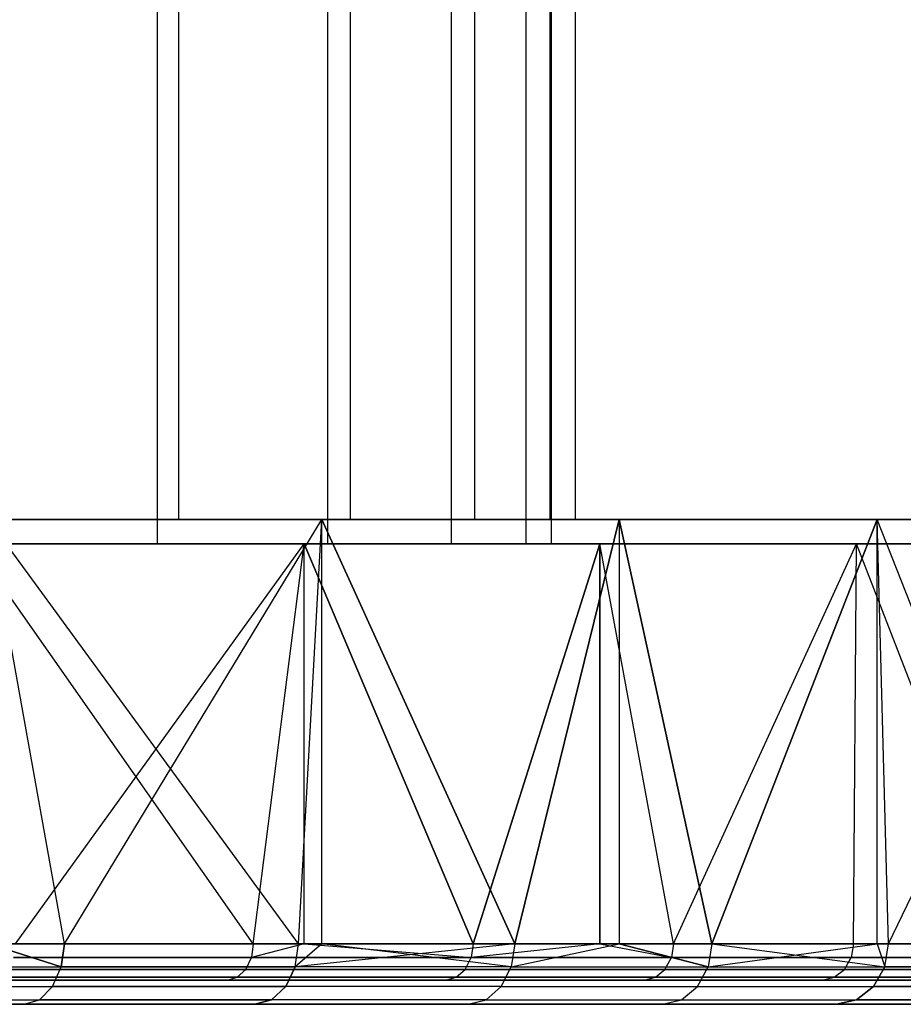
# Model space of a CAD drawing. Extents: x 0.01 to 2.77, y 0.07 to 2.63.
# Tile 35 of 39: x 2.29 to 2.58, y 0.07 to 0.39. Entities that reach past the tile are written whole.
import ezdxf

# ---------------------------------------------------------------- set-up
doc = ezdxf.new("R2010")
doc.units = 0
doc.header["$MEASUREMENT"] = 0
doc.layers.get('0').update_dxf_attribs({"color": 13, "linetype": 'CONTINUOUS'})

# ---------------------------------------------------------------- blocks, each defined once
blk = doc.blocks.new('AVA_LED_PM_STL')
at = {"color": 0}
for p, q in [((2.34558, 2.62686, 0.87952), (2.34558, 0.22528, 0.87952)), ((2.34558, 2.62686, 0.87952), (2.34558, 0.22528, 0.87952)), ((2.34558, 2.62686, 1.90394), (2.34558, 0.22528, 1.90394)), ((2.34558, 2.62686, 1.90394), (2.34558, 0.22528, 1.90394)), ((2.4013, 2.62686, 1.00062), (2.4013, 0.22528, 1.00062)), ((2.4013, 2.62686, 1.00062), (2.4013, 0.22528, 1.00062)), ((2.4013, 2.62686, 1.78284), (2.4013, 0.22528, 1.78284)), ((2.4013, 2.62686, 1.78284), (2.4013, 0.22528, 1.78284)), ((2.44171, 2.62686, 1.12765), (2.44171, 0.22528, 1.12765)), ((2.44171, 2.62686, 1.12765), (2.44171, 0.22528, 1.12765)), ((2.44171, 2.62686, 1.65581), (2.44171, 0.22528, 1.65581)), ((2.44171, 2.62686, 1.65581), (2.44171, 0.22528, 1.65581)), ((2.4662, 2.62686, 1.25868), (2.4662, 0.22528, 1.25868)), ((2.4662, 2.62686, 1.25868), (2.4662, 0.22528, 1.25868)), ((2.4662, 2.62686, 1.52478), (2.4662, 0.22528, 1.52478)), ((2.4662, 2.62686, 1.52478), (2.4662, 0.22528, 1.52478)), ((2.47441, 2.62686, 1.39173), (2.47441, 0.22528, 1.39173)), ((2.47441, 2.62686, 1.39173), (2.47441, 0.22528, 1.39173)), ((2.33865, 2.60717, 1.90021), (2.33865, 0.21741, 1.90021)), ((2.33865, 2.60717, 1.90021), (2.33865, 0.21741, 1.90021)), ((2.33865, 2.60717, 0.88325), (2.33865, 0.21741, 0.88325)), ((2.33865, 2.60717, 0.88325), (2.33865, 0.21741, 0.88325)), ((2.39396, 2.60717, 1.78), (2.39396, 0.21741, 1.78)), ((2.39396, 2.60717, 1.78), (2.39396, 0.21741, 1.78)), ((2.39396, 2.60717, 1.00347), (2.39396, 0.21741, 1.00347)), ((2.39396, 2.60717, 1.00347), (2.39396, 0.21741, 1.00347)), ((2.43407, 2.60717, 1.65389), (2.43407, 0.21741, 1.65389)), ((2.43407, 2.60717, 1.65389), (2.43407, 0.21741, 1.65389)), ((2.43407, 2.60717, 1.12957), (2.43407, 0.21741, 1.12957)), ((2.43407, 2.60717, 1.12957), (2.43407, 0.21741, 1.12957)), ((2.45839, 2.60717, 1.52381), (2.45839, 0.21741, 1.52381)), ((2.45839, 2.60717, 1.52381), (2.45839, 0.21741, 1.52381)), ((2.45839, 2.60717, 1.25965), (2.45839, 0.21741, 1.25965)), ((2.45839, 2.60717, 1.25965), (2.45839, 0.21741, 1.25965)), ((2.46654, 2.60717, 1.39173), (2.46654, 0.21741, 1.39173)), ((2.46654, 2.60717, 1.39173), (2.46654, 0.21741, 1.39173)), ((2.34558, 0.22528, 1.90394), (2.27541, 0.22528, 2.01727)), ((2.27541, 0.22528, 0.76619), (2.34558, 0.22528, 0.87952)), ((2.27541, 0.22528, 0.76619), (2.34558, 0.22528, 0.87952)), ((2.34558, 0.22528, 1.90394), (2.27541, 0.22528, 2.01727)), ((2.30852, 0.08749, 0.36302), (2.2838, 0.22528, 0.34151)), ((2.2838, 0.22528, 0.34151), (2.39212, 0.22528, 0.44411)), ((2.30852, 0.08749, 0.36302), (2.2838, 0.22528, 0.34151)), ((2.30852, 0.08749, 2.42045), (2.2838, 0.22528, 2.44196)), ((2.30852, 0.08749, 2.42045), (2.2838, 0.22528, 2.44196)), ((2.38458, 0.08749, 2.34725), (2.2838, 0.22528, 2.44196)), ((2.38458, 0.08749, 2.34725), (2.2838, 0.22528, 2.44196)), ((2.39212, 0.22528, 2.33935), (2.2838, 0.22528, 2.44196)), ((2.2838, 0.22528, 0.34151), (2.39212, 0.22528, 0.44411)), ((2.39212, 0.22528, 2.33935), (2.2838, 0.22528, 2.44196)), ((2.30852, 0.08749, 0.36302), (2.39212, 0.22528, 0.44411)), ((2.30852, 0.08749, 0.36302), (2.39212, 0.22528, 0.44411)), ((2.4013, 0.22528, 1.78284), (2.34558, 0.22528, 1.90394)), ((2.34558, 0.22528, 0.87952), (2.4013, 0.22528, 1.00062)), ((2.34558, 0.22528, 0.87952), (2.4013, 0.22528, 1.00062)), ((2.4013, 0.22528, 1.78284), (2.34558, 0.22528, 1.90394)), ((2.38458, 0.08749, 0.43621), (2.39212, 0.22528, 0.44411)), ((2.38458, 0.08749, 0.43621), (2.39212, 0.22528, 0.44411)), ((2.38458, 0.08749, 2.34725), (2.39212, 0.22528, 2.33935)), ((2.38458, 0.08749, 2.34725), (2.39212, 0.22528, 2.33935)), ((2.39212, 0.08749, 0.44411), (2.39212, 0.22528, 0.44411)), ((2.39212, 0.22528, 0.44411), (2.45481, 0.08749, 0.51502)), ((2.39212, 0.22528, 0.44411), (2.45481, 0.08749, 0.51502)), ((2.39212, 0.22528, 0.44411), (2.48871, 0.22528, 0.55783)), ((2.39212, 0.08749, 0.44411), (2.39212, 0.22528, 0.44411)), ((2.39212, 0.08749, 2.33935), (2.39212, 0.22528, 2.33935)), ((2.39212, 0.08749, 2.33935), (2.39212, 0.22528, 2.33935)), ((2.45481, 0.08749, 2.26844), (2.39212, 0.22528, 2.33935)), ((2.45481, 0.08749, 2.26844), (2.39212, 0.22528, 2.33935)), ((2.48871, 0.22528, 2.22563), (2.39212, 0.22528, 2.33935)), ((2.39212, 0.22528, 0.44411), (2.48871, 0.22528, 0.55783)), ((2.48871, 0.22528, 2.22563), (2.39212, 0.22528, 2.33935)), ((2.4013, 0.22528, 1.00062), (2.44171, 0.22528, 1.12765)), ((2.44171, 0.22528, 1.65581), (2.4013, 0.22528, 1.78284)), ((2.4013, 0.22528, 1.00062), (2.44171, 0.22528, 1.12765)), ((2.44171, 0.22528, 1.65581), (2.4013, 0.22528, 1.78284)), ((2.44171, 0.22528, 1.12765), (2.4662, 0.22528, 1.25868)), ((2.4662, 0.22528, 1.52478), (2.44171, 0.22528, 1.65581)), ((2.44171, 0.22528, 1.12765), (2.4662, 0.22528, 1.25868)), ((2.4662, 0.22528, 1.52478), (2.44171, 0.22528, 1.65581)), ((2.48871, 0.22528, 0.55783), (2.45481, 0.08749, 0.51502)), ((2.48871, 0.22528, 0.55783), (2.45481, 0.08749, 0.51502)), ((2.45481, 0.08749, 2.26844), (2.48871, 0.22528, 2.22563)), ((2.45481, 0.08749, 2.26844), (2.48871, 0.22528, 2.22563)), ((2.4662, 0.22528, 1.25868), (2.47441, 0.22528, 1.39173)), ((2.47441, 0.22528, 1.39173), (2.4662, 0.22528, 1.52478)), ((2.4662, 0.22528, 1.25868), (2.47441, 0.22528, 1.39173)), ((2.47441, 0.22528, 1.39173), (2.4662, 0.22528, 1.52478)), ((2.5188, 0.08749, 0.59897), (2.48871, 0.22528, 0.55783)), ((2.48871, 0.22528, 0.55783), (2.57244, 0.22528, 0.68132)), ((2.48871, 0.22528, 0.55783), (2.48871, 0.08749, 0.55783)), ((2.48871, 0.22528, 0.55783), (2.48871, 0.08749, 0.55783)), ((2.5188, 0.08749, 0.59897), (2.48871, 0.22528, 0.55783)), ((2.57244, 0.22528, 2.10214), (2.48871, 0.22528, 2.22563)), ((2.48871, 0.22528, 2.22563), (2.5188, 0.08749, 2.18449)), ((2.48871, 0.22528, 2.22563), (2.5188, 0.08749, 2.18449)), ((2.48871, 0.22528, 2.22563), (2.48871, 0.08749, 2.22563)), ((2.48871, 0.22528, 2.22563), (2.48871, 0.08749, 2.22563)), ((2.57244, 0.22528, 2.10214), (2.48871, 0.22528, 2.22563)), ((2.48871, 0.22528, 0.55783), (2.57244, 0.22528, 0.68132)), ((2.5188, 0.08749, 0.59897), (2.57244, 0.22528, 0.68132)), ((2.5188, 0.08749, 0.59897), (2.57244, 0.22528, 0.68132)), ((2.57244, 0.22528, 2.10214), (2.5188, 0.08749, 2.18449)), ((2.57244, 0.22528, 2.10214), (2.5188, 0.08749, 2.18449)), ((2.57618, 0.08749, 0.68757), (2.57244, 0.22528, 0.68132)), ((2.57244, 0.22528, 0.68132), (2.64233, 0.22528, 0.81314)), ((2.57244, 0.08749, 0.68132), (2.57244, 0.22528, 0.68132)), ((2.57618, 0.08749, 0.68757), (2.57244, 0.22528, 0.68132)), ((2.57244, 0.08749, 0.68132), (2.57244, 0.22528, 0.68132)), ((2.57244, 0.08749, 2.10214), (2.57244, 0.22528, 2.10214)), ((2.57618, 0.08749, 2.09589), (2.57244, 0.22528, 2.10214)), ((2.57244, 0.08749, 2.10214), (2.57244, 0.22528, 2.10214)), ((2.57618, 0.08749, 2.09589), (2.57244, 0.22528, 2.10214)), ((2.62661, 0.08749, 2.00316), (2.57244, 0.22528, 2.10214)), ((2.62661, 0.08749, 2.00316), (2.57244, 0.22528, 2.10214)), ((2.64233, 0.22528, 1.97032), (2.57244, 0.22528, 2.10214)), ((2.64233, 0.22528, 1.97032), (2.57244, 0.22528, 2.10214)), ((2.57244, 0.22528, 0.68132), (2.64233, 0.22528, 0.81314)), ((2.57618, 0.08749, 0.68757), (2.64233, 0.22528, 0.81314)), ((2.57618, 0.08749, 0.68757), (2.64233, 0.22528, 0.81314)), ((2.26898, 0.21741, 2.01273), (2.33865, 0.21741, 1.90021)), ((2.33865, 0.21741, 0.88325), (2.26898, 0.21741, 0.77074)), ((2.26898, 0.21741, 2.01273), (2.33865, 0.21741, 1.90021)), ((2.33865, 0.21741, 0.88325), (2.26898, 0.21741, 0.77074)), ((2.2787, 0.21741, 2.43595), (2.3864, 0.21741, 2.33393)), ((2.36987, 0.08749, 0.43238), (2.2787, 0.21741, 0.34751)), ((2.36987, 0.08749, 0.43238), (2.2787, 0.21741, 0.34751)), ((2.3864, 0.21741, 0.44953), (2.2787, 0.21741, 0.34751)), ((2.3864, 0.21741, 0.44953), (2.2787, 0.21741, 0.34751)), ((2.2787, 0.21741, 2.43595), (2.3864, 0.21741, 2.33393)), ((2.29259, 0.08749, 2.424), (2.3864, 0.21741, 2.33393)), ((2.29259, 0.08749, 2.424), (2.3864, 0.21741, 2.33393)), ((2.33865, 0.21741, 1.90021), (2.39396, 0.21741, 1.78)), ((2.39396, 0.21741, 1.00347), (2.33865, 0.21741, 0.88325)), ((2.33865, 0.21741, 1.90021), (2.39396, 0.21741, 1.78)), ((2.39396, 0.21741, 1.00347), (2.33865, 0.21741, 0.88325)), ((2.36987, 0.08749, 2.35109), (2.3864, 0.21741, 2.33393)), ((2.36987, 0.08749, 2.35109), (2.3864, 0.21741, 2.33393)), ((2.36987, 0.08749, 0.43238), (2.3864, 0.21741, 0.44953)), ((2.36987, 0.08749, 0.43238), (2.3864, 0.21741, 0.44953)), ((2.3864, 0.08749, 2.33393), (2.3864, 0.21741, 2.33393)), ((2.3864, 0.21741, 2.33393), (2.44127, 0.08749, 2.2724)), ((2.3864, 0.21741, 2.33393), (2.44127, 0.08749, 2.2724)), ((2.3864, 0.21741, 2.33393), (2.48244, 0.21741, 2.22087)), ((2.3864, 0.08749, 2.33393), (2.3864, 0.21741, 2.33393)), ((2.3864, 0.08749, 0.44953), (2.3864, 0.21741, 0.44953)), ((2.3864, 0.08749, 0.44953), (2.3864, 0.21741, 0.44953)), ((2.44127, 0.08749, 0.51106), (2.3864, 0.21741, 0.44953)), ((2.44127, 0.08749, 0.51106), (2.3864, 0.21741, 0.44953)), ((2.48244, 0.21741, 0.5626), (2.3864, 0.21741, 0.44953)), ((2.48244, 0.21741, 0.5626), (2.3864, 0.21741, 0.44953)), ((2.3864, 0.21741, 2.33393), (2.48244, 0.21741, 2.22087)), ((2.39396, 0.21741, 1.78), (2.43407, 0.21741, 1.65389)), ((2.43407, 0.21741, 1.12957), (2.39396, 0.21741, 1.00347)), ((2.39396, 0.21741, 1.78), (2.43407, 0.21741, 1.65389)), ((2.43407, 0.21741, 1.12957), (2.39396, 0.21741, 1.00347)), ((2.43407, 0.21741, 1.65389), (2.45839, 0.21741, 1.52381)), ((2.45839, 0.21741, 1.25965), (2.43407, 0.21741, 1.12957)), ((2.43407, 0.21741, 1.65389), (2.45839, 0.21741, 1.52381)), ((2.45839, 0.21741, 1.25965), (2.43407, 0.21741, 1.12957)), ((2.48244, 0.21741, 2.22087), (2.44127, 0.08749, 2.2724)), ((2.48244, 0.21741, 2.22087), (2.44127, 0.08749, 2.2724)), ((2.44127, 0.08749, 0.51106), (2.48244, 0.21741, 0.5626)), ((2.44127, 0.08749, 0.51106), (2.48244, 0.21741, 0.5626)), ((2.45839, 0.21741, 1.52381), (2.46654, 0.21741, 1.39173)), ((2.46654, 0.21741, 1.39173), (2.45839, 0.21741, 1.25965)), ((2.45839, 0.21741, 1.52381), (2.46654, 0.21741, 1.39173)), ((2.46654, 0.21741, 1.39173), (2.45839, 0.21741, 1.25965)), ((2.50636, 0.08749, 2.18842), (2.48244, 0.21741, 2.22087)), ((2.48244, 0.21741, 2.22087), (2.56569, 0.21741, 2.09808)), ((2.48244, 0.21741, 2.22087), (2.48244, 0.08749, 2.22087)), ((2.48244, 0.21741, 2.22087), (2.48244, 0.08749, 2.22087)), ((2.50636, 0.08749, 2.18842), (2.48244, 0.21741, 2.22087)), ((2.48244, 0.08749, 0.5626), (2.48244, 0.21741, 0.5626)), ((2.48244, 0.08749, 0.5626), (2.48244, 0.21741, 0.5626)), ((2.50636, 0.08749, 0.59504), (2.48244, 0.21741, 0.5626)), ((2.50636, 0.08749, 0.59504), (2.48244, 0.21741, 0.5626)), ((2.56569, 0.21741, 0.68538), (2.48244, 0.21741, 0.5626)), ((2.56569, 0.21741, 0.68538), (2.48244, 0.21741, 0.5626)), ((2.48244, 0.21741, 2.22087), (2.56569, 0.21741, 2.09808)), ((2.50636, 0.08749, 2.18842), (2.56569, 0.21741, 2.09808)), ((2.50636, 0.08749, 2.18842), (2.56569, 0.21741, 2.09808)), ((2.50636, 0.08749, 0.59504), (2.56569, 0.21741, 0.68538)), ((2.50636, 0.08749, 0.59504), (2.56569, 0.21741, 0.68538)), ((2.56475, 0.08749, 2.09965), (2.56569, 0.21741, 2.09808)), ((2.56475, 0.08749, 2.09965), (2.56569, 0.21741, 2.09808)), ((2.56475, 0.08749, 0.68381), (2.56569, 0.21741, 0.68538)), ((2.56475, 0.08749, 0.68381), (2.56569, 0.21741, 0.68538)), ((2.61608, 0.08749, 2.00662), (2.56569, 0.21741, 2.09808)), ((2.56569, 0.21741, 2.09808), (2.63518, 0.21741, 1.96701)), ((2.61608, 0.08749, 2.00662), (2.56569, 0.21741, 2.09808)), ((2.61608, 0.08749, 0.77684), (2.56569, 0.21741, 0.68538)), ((2.61608, 0.08749, 0.77684), (2.56569, 0.21741, 0.68538)), ((2.63518, 0.21741, 0.81645), (2.56569, 0.21741, 0.68538)), ((2.63518, 0.21741, 0.81645), (2.56569, 0.21741, 0.68538)), ((2.56569, 0.21741, 2.09808), (2.63518, 0.21741, 1.96701)), ((2.30852, 0.08749, 0.36302), (2.2838, 0.08749, 0.34151)), ((2.2838, 0.08749, 2.44196), (2.30852, 0.08749, 2.42045)), ((2.30852, 0.08749, 0.36302), (2.2838, 0.08749, 0.34151)), ((2.30752, 0.07995, 0.36414), (2.2838, 0.08749, 0.34151)), ((2.30752, 0.07995, 0.36414), (2.2838, 0.08749, 0.34151)), ((2.2838, 0.08749, 2.44196), (2.30852, 0.08749, 2.42045)), ((2.2838, 0.08749, 2.44196), (2.30752, 0.07995, 2.41933)), ((2.2838, 0.08749, 2.44196), (2.30752, 0.07995, 2.41933)), ((2.36987, 0.08749, 0.43238), (2.29259, 0.08749, 0.35947)), ((2.29259, 0.08749, 2.424), (2.36987, 0.08749, 2.35109)), ((2.29259, 0.08749, 2.424), (2.36987, 0.08749, 2.35109)), ((2.36987, 0.08749, 0.43238), (2.29259, 0.08749, 0.35947)), ((2.30852, 0.08749, 0.36302), (2.30752, 0.07995, 0.36414)), ((2.30852, 0.08749, 0.36302), (2.30752, 0.07995, 0.36414)), ((2.30752, 0.07995, 2.41933), (2.30852, 0.08749, 2.42045)), ((2.30752, 0.07995, 2.41933), (2.30852, 0.08749, 2.42045)), ((2.38458, 0.08749, 0.43621), (2.30852, 0.08749, 0.36302)), ((2.30852, 0.08749, 2.42045), (2.38458, 0.08749, 2.34725)), ((2.38458, 0.08749, 0.43621), (2.30852, 0.08749, 0.36302)), ((2.30852, 0.08749, 2.42045), (2.38458, 0.08749, 2.34725)), ((2.3864, 0.08749, 0.44953), (2.36923, 0.08297, 0.43301)), ((2.3864, 0.08749, 0.44953), (2.36923, 0.08297, 0.43301)), ((2.36987, 0.08749, 0.43238), (2.36923, 0.08297, 0.43301)), ((2.36987, 0.08749, 0.43238), (2.36923, 0.08297, 0.43301)), ((2.36987, 0.08749, 2.35109), (2.36923, 0.08297, 2.35046)), ((2.36987, 0.08749, 2.35109), (2.36923, 0.08297, 2.35046)), ((2.3864, 0.08749, 2.33393), (2.36923, 0.08297, 2.35046)), ((2.3864, 0.08749, 2.33393), (2.36923, 0.08297, 2.35046)), ((2.3864, 0.08749, 0.44953), (2.36987, 0.08749, 0.43238)), ((2.36987, 0.08749, 2.35109), (2.3864, 0.08749, 2.33393)), ((2.36987, 0.08749, 2.35109), (2.3864, 0.08749, 2.33393)), ((2.3864, 0.08749, 0.44953), (2.36987, 0.08749, 0.43238)), ((2.39212, 0.08749, 0.44411), (2.3835, 0.07995, 0.43725)), ((2.3835, 0.07995, 0.43725), (2.38458, 0.08749, 0.43621)), ((2.39212, 0.08749, 0.44411), (2.3835, 0.07995, 0.43725)), ((2.3835, 0.07995, 0.43725), (2.38458, 0.08749, 0.43621)), ((2.3835, 0.07995, 2.34621), (2.38458, 0.08749, 2.34725)), ((2.45481, 0.08749, 2.26844), (2.3835, 0.07995, 2.34621)), ((2.45481, 0.08749, 2.26844), (2.3835, 0.07995, 2.34621)), ((2.39212, 0.08749, 2.33935), (2.3835, 0.07995, 2.34621)), ((2.39212, 0.08749, 2.33935), (2.3835, 0.07995, 2.34621)), ((2.3835, 0.07995, 2.34621), (2.38458, 0.08749, 2.34725)), ((2.39212, 0.08749, 0.44411), (2.38458, 0.08749, 0.43621)), ((2.38458, 0.08749, 2.34725), (2.39212, 0.08749, 2.33935)), ((2.39212, 0.08749, 0.44411), (2.38458, 0.08749, 0.43621)), ((2.38458, 0.08749, 2.34725), (2.39212, 0.08749, 2.33935)), ((2.44127, 0.08749, 0.51106), (2.3864, 0.08749, 0.44953)), ((2.3864, 0.08749, 0.44953), (2.44058, 0.08297, 0.51164)), ((2.3864, 0.08749, 0.44953), (2.44058, 0.08297, 0.51164)), ((2.3864, 0.08749, 2.33393), (2.44058, 0.08297, 2.27182)), ((2.3864, 0.08749, 2.33393), (2.44127, 0.08749, 2.2724)), ((2.3864, 0.08749, 2.33393), (2.44058, 0.08297, 2.27182)), ((2.3864, 0.08749, 2.33393), (2.44127, 0.08749, 2.2724)), ((2.44127, 0.08749, 0.51106), (2.3864, 0.08749, 0.44953)), ((2.45481, 0.08749, 0.51502), (2.39212, 0.08749, 0.44411)), ((2.39212, 0.08749, 2.33935), (2.45481, 0.08749, 2.26844)), ((2.45481, 0.08749, 0.51502), (2.39212, 0.08749, 0.44411)), ((2.45365, 0.07995, 0.51597), (2.39212, 0.08749, 0.44411)), ((2.45365, 0.07995, 0.51597), (2.39212, 0.08749, 0.44411)), ((2.39212, 0.08749, 2.33935), (2.45481, 0.08749, 2.26844)), ((2.48244, 0.08749, 0.5626), (2.44058, 0.08297, 0.51164)), ((2.44127, 0.08749, 0.51106), (2.44058, 0.08297, 0.51164)), ((2.48244, 0.08749, 0.5626), (2.44058, 0.08297, 0.51164)), ((2.44127, 0.08749, 0.51106), (2.44058, 0.08297, 0.51164)), ((2.44127, 0.08749, 2.2724), (2.44058, 0.08297, 2.27182)), ((2.44127, 0.08749, 2.2724), (2.44058, 0.08297, 2.27182)), ((2.48244, 0.08749, 2.22087), (2.44058, 0.08297, 2.27182)), ((2.48244, 0.08749, 2.22087), (2.44058, 0.08297, 2.27182)), ((2.48244, 0.08749, 0.5626), (2.44127, 0.08749, 0.51106)), ((2.44127, 0.08749, 2.2724), (2.48244, 0.08749, 2.22087)), ((2.44127, 0.08749, 2.2724), (2.48244, 0.08749, 2.22087)), ((2.48244, 0.08749, 0.5626), (2.44127, 0.08749, 0.51106)), ((2.45481, 0.08749, 2.26844), (2.45365, 0.07995, 2.26749)), ((2.45365, 0.07995, 2.26749), (2.48871, 0.08749, 2.22563)), ((2.45481, 0.08749, 0.51502), (2.45365, 0.07995, 0.51597)), ((2.45365, 0.07995, 0.51597), (2.48871, 0.08749, 0.55783)), ((2.45365, 0.07995, 0.51597), (2.48871, 0.08749, 0.55783)), ((2.45481, 0.08749, 0.51502), (2.45365, 0.07995, 0.51597)), ((2.45481, 0.08749, 2.26844), (2.45365, 0.07995, 2.26749)), ((2.45365, 0.07995, 2.26749), (2.48871, 0.08749, 2.22563)), ((2.48871, 0.08749, 0.55783), (2.45481, 0.08749, 0.51502)), ((2.45481, 0.08749, 2.26844), (2.48871, 0.08749, 2.22563)), ((2.45481, 0.08749, 2.26844), (2.48871, 0.08749, 2.22563)), ((2.48871, 0.08749, 0.55783), (2.45481, 0.08749, 0.51502)), ((2.50636, 0.08749, 0.59504), (2.48244, 0.08749, 0.5626)), ((2.48244, 0.08749, 0.5626), (2.50563, 0.08297, 0.59557)), ((2.48244, 0.08749, 0.5626), (2.50563, 0.08297, 0.59557)), ((2.48244, 0.08749, 2.22087), (2.50563, 0.08297, 2.1879)), ((2.48244, 0.08749, 2.22087), (2.50563, 0.08297, 2.1879)), ((2.48244, 0.08749, 2.22087), (2.50636, 0.08749, 2.18842)), ((2.48244, 0.08749, 2.22087), (2.50636, 0.08749, 2.18842)), ((2.50636, 0.08749, 0.59504), (2.48244, 0.08749, 0.5626)), ((2.5188, 0.08749, 0.59897), (2.48871, 0.08749, 0.55783)), ((2.48871, 0.08749, 2.22563), (2.5188, 0.08749, 2.18449)), ((2.5188, 0.08749, 0.59897), (2.48871, 0.08749, 0.55783)), ((2.51757, 0.07995, 0.59983), (2.48871, 0.08749, 0.55783)), ((2.51757, 0.07995, 0.59983), (2.48871, 0.08749, 0.55783)), ((2.48871, 0.08749, 2.22563), (2.5188, 0.08749, 2.18449)), ((2.48871, 0.08749, 2.22563), (2.51757, 0.07995, 2.18363)), ((2.48871, 0.08749, 2.22563), (2.51757, 0.07995, 2.18363)), ((2.50636, 0.08749, 0.59504), (2.50563, 0.08297, 0.59557)), ((2.50636, 0.08749, 0.59504), (2.50563, 0.08297, 0.59557)), ((2.50636, 0.08749, 2.18842), (2.50563, 0.08297, 2.1879)), ((2.50636, 0.08749, 2.18842), (2.50563, 0.08297, 2.1879)), ((2.56475, 0.08749, 0.68381), (2.50636, 0.08749, 0.59504)), ((2.50636, 0.08749, 2.18842), (2.56475, 0.08749, 2.09965)), ((2.50636, 0.08749, 2.18842), (2.56475, 0.08749, 2.09965)), ((2.56475, 0.08749, 0.68381), (2.50636, 0.08749, 0.59504)), ((2.5188, 0.08749, 2.18449), (2.51757, 0.07995, 2.18363)), ((2.51757, 0.07995, 2.18363), (2.57244, 0.08749, 2.10214)), ((2.5188, 0.08749, 0.59897), (2.51757, 0.07995, 0.59983)), ((2.5188, 0.08749, 0.59897), (2.51757, 0.07995, 0.59983)), ((2.5188, 0.08749, 2.18449), (2.51757, 0.07995, 2.18363)), ((2.51757, 0.07995, 2.18363), (2.57244, 0.08749, 2.10214)), ((2.57244, 0.08749, 0.68132), (2.5188, 0.08749, 0.59897)), ((2.5188, 0.08749, 2.18449), (2.57244, 0.08749, 2.10214)), ((2.5188, 0.08749, 2.18449), (2.57244, 0.08749, 2.10214)), ((2.5188, 0.08749, 0.59897), (2.57489, 0.07995, 0.68834)), ((2.5188, 0.08749, 0.59897), (2.57489, 0.07995, 0.68834)), ((2.57244, 0.08749, 0.68132), (2.5188, 0.08749, 0.59897)), ((2.56475, 0.08749, 0.68381), (2.56398, 0.08297, 0.68428)), ((2.56475, 0.08749, 0.68381), (2.56398, 0.08297, 0.68428)), ((2.56475, 0.08749, 2.09965), (2.56398, 0.08297, 2.09919)), ((2.56475, 0.08749, 2.09965), (2.56398, 0.08297, 2.09919)), ((2.61608, 0.08749, 0.77684), (2.56475, 0.08749, 0.68381)), ((2.56475, 0.08749, 2.09965), (2.61608, 0.08749, 2.00662)), ((2.56475, 0.08749, 2.09965), (2.61608, 0.08749, 2.00662)), ((2.61608, 0.08749, 0.77684), (2.56475, 0.08749, 0.68381)), ((2.57618, 0.08749, 0.68757), (2.57244, 0.08749, 0.68132)), ((2.57244, 0.08749, 2.10214), (2.57618, 0.08749, 2.09589)), ((2.57244, 0.08749, 0.68132), (2.57489, 0.07995, 0.68834)), ((2.57244, 0.08749, 0.68132), (2.57489, 0.07995, 0.68834)), ((2.57618, 0.08749, 0.68757), (2.57244, 0.08749, 0.68132)), ((2.57244, 0.08749, 2.10214), (2.57618, 0.08749, 2.09589)), ((2.57244, 0.08749, 2.10214), (2.57489, 0.07995, 2.09513)), ((2.57244, 0.08749, 2.10214), (2.57489, 0.07995, 2.09513)), ((2.57489, 0.07995, 0.68834), (2.57618, 0.08749, 0.68757)), ((2.57489, 0.07995, 0.68834), (2.57618, 0.08749, 0.68757)), ((2.57489, 0.07995, 2.09513), (2.57618, 0.08749, 2.09589)), ((2.57489, 0.07995, 2.09513), (2.57618, 0.08749, 2.09589)), ((2.62661, 0.08749, 0.78031), (2.57618, 0.08749, 0.68757)), ((2.57618, 0.08749, 2.09589), (2.62661, 0.08749, 2.00316)), ((2.62661, 0.08749, 0.78031), (2.57618, 0.08749, 0.68757)), ((2.57618, 0.08749, 2.09589), (2.62661, 0.08749, 2.00316)), ((2.22617, 0.07995, 0.29705), (2.30752, 0.07995, 0.36414)), ((2.22617, 0.07995, 0.29705), (2.30752, 0.07995, 0.36414)), ((2.22617, 0.07995, 2.48642), (2.30752, 0.07995, 2.41933)), ((2.22617, 0.07995, 2.48642), (2.30752, 0.07995, 2.41933)), ((2.292, 0.08297, 0.36014), (2.36923, 0.08297, 0.43301)), ((2.36923, 0.08297, 2.35046), (2.292, 0.08297, 2.42332)), ((2.36923, 0.08297, 2.35046), (2.292, 0.08297, 2.42332)), ((2.292, 0.08297, 0.36014), (2.36923, 0.08297, 0.43301)), ((2.30468, 0.07357, 0.36732), (2.30752, 0.07995, 0.36414)), ((2.30468, 0.07357, 0.36732), (2.30752, 0.07995, 0.36414)), ((2.30468, 0.07357, 2.41614), (2.30752, 0.07995, 2.41933)), ((2.30468, 0.07357, 2.41614), (2.30752, 0.07995, 2.41933)), ((2.30752, 0.07995, 0.36414), (2.3835, 0.07995, 0.43725)), ((2.30752, 0.07995, 0.36414), (2.3835, 0.07995, 0.43725)), ((2.3835, 0.07995, 2.34621), (2.30752, 0.07995, 2.41933)), ((2.3835, 0.07995, 2.34621), (2.30752, 0.07995, 2.41933)), ((2.3674, 0.07914, 2.34866), (2.36923, 0.08297, 2.35046)), ((2.3674, 0.07914, 2.34866), (2.36923, 0.08297, 2.35046)), ((2.3674, 0.07914, 0.4348), (2.36923, 0.08297, 0.43301)), ((2.3674, 0.07914, 0.4348), (2.36923, 0.08297, 0.43301)), ((2.36923, 0.08297, 0.43301), (2.44058, 0.08297, 0.51164)), ((2.44058, 0.08297, 2.27182), (2.36923, 0.08297, 2.35046)), ((2.44058, 0.08297, 2.27182), (2.36923, 0.08297, 2.35046)), ((2.36923, 0.08297, 0.43301), (2.44058, 0.08297, 0.51164)), ((2.3835, 0.07995, 2.34621), (2.38042, 0.07357, 2.34325)), ((2.38042, 0.07357, 0.44021), (2.3835, 0.07995, 0.43725)), ((2.38042, 0.07357, 0.44021), (2.3835, 0.07995, 0.43725)), ((2.3835, 0.07995, 2.34621), (2.38042, 0.07357, 2.34325)), ((2.45365, 0.07995, 2.26749), (2.3835, 0.07995, 2.34621)), ((2.45365, 0.07995, 0.51597), (2.3835, 0.07995, 0.43725)), ((2.45365, 0.07995, 0.51597), (2.3835, 0.07995, 0.43725)), ((2.45365, 0.07995, 2.26749), (2.3835, 0.07995, 2.34621)), ((2.43862, 0.07914, 2.27018), (2.44058, 0.08297, 2.27182)), ((2.43862, 0.07914, 2.27018), (2.44058, 0.08297, 2.27182)), ((2.43862, 0.07914, 0.51329), (2.44058, 0.08297, 0.51164)), ((2.43862, 0.07914, 0.51329), (2.44058, 0.08297, 0.51164)), ((2.44058, 0.08297, 0.51164), (2.50563, 0.08297, 0.59557)), ((2.50563, 0.08297, 2.1879), (2.44058, 0.08297, 2.27182)), ((2.50563, 0.08297, 2.1879), (2.44058, 0.08297, 2.27182)), ((2.44058, 0.08297, 0.51164), (2.50563, 0.08297, 0.59557)), ((2.45036, 0.07357, 2.26478), (2.45365, 0.07995, 2.26749)), ((2.45036, 0.07357, 0.51869), (2.45365, 0.07995, 0.51597)), ((2.45036, 0.07357, 0.51869), (2.45365, 0.07995, 0.51597)), ((2.45036, 0.07357, 2.26478), (2.45365, 0.07995, 2.26749)), ((2.45365, 0.07995, 0.51597), (2.51757, 0.07995, 0.59983)), ((2.45365, 0.07995, 0.51597), (2.51757, 0.07995, 0.59983)), ((2.45365, 0.07995, 2.26749), (2.51757, 0.07995, 2.18363)), ((2.45365, 0.07995, 2.26749), (2.51757, 0.07995, 2.18363)), ((2.50355, 0.07914, 2.18641), (2.50563, 0.08297, 2.1879)), ((2.50355, 0.07914, 2.18641), (2.50563, 0.08297, 2.1879)), ((2.50355, 0.07914, 0.59705), (2.50563, 0.08297, 0.59557)), ((2.50355, 0.07914, 0.59705), (2.50563, 0.08297, 0.59557)), ((2.50563, 0.08297, 0.59557), (2.56398, 0.08297, 0.68428)), ((2.56398, 0.08297, 2.09919), (2.50563, 0.08297, 2.1879)), ((2.56398, 0.08297, 2.09919), (2.50563, 0.08297, 2.1879)), ((2.50563, 0.08297, 0.59557), (2.56398, 0.08297, 0.68428)), ((2.51408, 0.07357, 0.60229), (2.51757, 0.07995, 0.59983)), ((2.51408, 0.07357, 0.60229), (2.51757, 0.07995, 0.59983)), ((2.51408, 0.07357, 2.18118), (2.51757, 0.07995, 2.18363)), ((2.51408, 0.07357, 2.18118), (2.51757, 0.07995, 2.18363)), ((2.51757, 0.07995, 0.59983), (2.57489, 0.07995, 0.68834)), ((2.51757, 0.07995, 0.59983), (2.57489, 0.07995, 0.68834)), ((2.51757, 0.07995, 2.18363), (2.57489, 0.07995, 2.09513)), ((2.51757, 0.07995, 2.18363), (2.57489, 0.07995, 2.09513)), ((2.56179, 0.07914, 2.09786), (2.56398, 0.08297, 2.09919)), ((2.56179, 0.07914, 2.09786), (2.56398, 0.08297, 2.09919)), ((2.56179, 0.07914, 0.6856), (2.56398, 0.08297, 0.68428)), ((2.56179, 0.07914, 0.6856), (2.56398, 0.08297, 0.68428)), ((2.56398, 0.08297, 0.68428), (2.61528, 0.08297, 0.77725)), ((2.61528, 0.08297, 2.00622), (2.56398, 0.08297, 2.09919)), ((2.61528, 0.08297, 2.00622), (2.56398, 0.08297, 2.09919)), ((2.56398, 0.08297, 0.68428), (2.61528, 0.08297, 0.77725)), ((2.57489, 0.07995, 0.68834), (2.57122, 0.07357, 0.69052)), ((2.57489, 0.07995, 0.68834), (2.57122, 0.07357, 0.69052)), ((2.57122, 0.07357, 2.09295), (2.57489, 0.07995, 2.09513)), ((2.57122, 0.07357, 2.09295), (2.57489, 0.07995, 2.09513)), ((2.57489, 0.07995, 0.68834), (2.62526, 0.07995, 0.78097)), ((2.57489, 0.07995, 0.68834), (2.62526, 0.07995, 0.78097)), ((2.62526, 0.07995, 2.00249), (2.57489, 0.07995, 2.09513)), ((2.62526, 0.07995, 2.00249), (2.57489, 0.07995, 2.09513)), ((2.3674, 0.07914, 2.34866), (2.29031, 0.07914, 2.42139)), ((2.29031, 0.07914, 0.36207), (2.3674, 0.07914, 0.4348)), ((2.3674, 0.07914, 2.34866), (2.29031, 0.07914, 2.42139)), ((2.29031, 0.07914, 0.36207), (2.3674, 0.07914, 0.4348)), ((2.36467, 0.07658, 2.34598), (2.3674, 0.07914, 2.34866)), ((2.36467, 0.07658, 2.34598), (2.3674, 0.07914, 2.34866)), ((2.36467, 0.07658, 0.43748), (2.3674, 0.07914, 0.4348)), ((2.36467, 0.07658, 0.43748), (2.3674, 0.07914, 0.4348)), ((2.43862, 0.07914, 2.27018), (2.3674, 0.07914, 2.34866)), ((2.3674, 0.07914, 0.4348), (2.43862, 0.07914, 0.51329)), ((2.43862, 0.07914, 2.27018), (2.3674, 0.07914, 2.34866)), ((2.3674, 0.07914, 0.4348), (2.43862, 0.07914, 0.51329)), ((2.43569, 0.07658, 2.26772), (2.43862, 0.07914, 2.27018)), ((2.43569, 0.07658, 2.26772), (2.43862, 0.07914, 2.27018)), ((2.43569, 0.07658, 0.51575), (2.43862, 0.07914, 0.51329)), ((2.43569, 0.07658, 0.51575), (2.43862, 0.07914, 0.51329)), ((2.50355, 0.07914, 2.18641), (2.43862, 0.07914, 2.27018)), ((2.43862, 0.07914, 0.51329), (2.50355, 0.07914, 0.59705)), ((2.50355, 0.07914, 2.18641), (2.43862, 0.07914, 2.27018)), ((2.43862, 0.07914, 0.51329), (2.50355, 0.07914, 0.59705)), ((2.50043, 0.07658, 2.18418), (2.50355, 0.07914, 2.18641)), ((2.50043, 0.07658, 2.18418), (2.50355, 0.07914, 2.18641)), ((2.50043, 0.07658, 0.59928), (2.50355, 0.07914, 0.59705)), ((2.50043, 0.07658, 0.59928), (2.50355, 0.07914, 0.59705)), ((2.56179, 0.07914, 2.09786), (2.50355, 0.07914, 2.18641)), ((2.50355, 0.07914, 0.59705), (2.56179, 0.07914, 0.6856)), ((2.56179, 0.07914, 2.09786), (2.50355, 0.07914, 2.18641)), ((2.50355, 0.07914, 0.59705), (2.56179, 0.07914, 0.6856)), ((2.55851, 0.07658, 2.09588), (2.56179, 0.07914, 2.09786)), ((2.55851, 0.07658, 2.09588), (2.56179, 0.07914, 2.09786)), ((2.55851, 0.07658, 0.68758), (2.56179, 0.07914, 0.6856)), ((2.55851, 0.07658, 0.68758), (2.56179, 0.07914, 0.6856)), ((2.61299, 0.07914, 2.00507), (2.56179, 0.07914, 2.09786)), ((2.56179, 0.07914, 0.6856), (2.61299, 0.07914, 0.77839)), ((2.61299, 0.07914, 2.00507), (2.56179, 0.07914, 2.09786)), ((2.56179, 0.07914, 0.6856), (2.61299, 0.07914, 0.77839)), ((2.22359, 0.07357, 0.30044), (2.30468, 0.07357, 0.36732)), ((2.22359, 0.07357, 0.30044), (2.30468, 0.07357, 0.36732)), ((2.22359, 0.07357, 2.48302), (2.30468, 0.07357, 2.41614)), ((2.22359, 0.07357, 2.48302), (2.30468, 0.07357, 2.41614)), ((2.28482, 0.07568, 2.4151), (2.36144, 0.07568, 2.34281)), ((2.36144, 0.07568, 0.44065), (2.28482, 0.07568, 0.36836)), ((2.28482, 0.07568, 2.4151), (2.36144, 0.07568, 2.34281)), ((2.36144, 0.07568, 0.44065), (2.28482, 0.07568, 0.36836)), ((2.36467, 0.07658, 2.34598), (2.28779, 0.07658, 2.41851)), ((2.28779, 0.07658, 0.36496), (2.36467, 0.07658, 0.43748)), ((2.36467, 0.07658, 2.34598), (2.28779, 0.07658, 2.41851)), ((2.28779, 0.07658, 0.36496), (2.36467, 0.07658, 0.43748)), ((2.30043, 0.0693, 0.37209), (2.30468, 0.07357, 0.36732)), ((2.30043, 0.0693, 0.37209), (2.30468, 0.07357, 0.36732)), ((2.30043, 0.0693, 2.41138), (2.30468, 0.07357, 2.41614)), ((2.30043, 0.0693, 2.41138), (2.30468, 0.07357, 2.41614)), ((2.30468, 0.07357, 0.36732), (2.38042, 0.07357, 0.44021)), ((2.30468, 0.07357, 0.36732), (2.38042, 0.07357, 0.44021)), ((2.38042, 0.07357, 2.34325), (2.30468, 0.07357, 2.41614)), ((2.38042, 0.07357, 2.34325), (2.30468, 0.07357, 2.41614)), ((2.36144, 0.07568, 2.34281), (2.36467, 0.07658, 2.34598)), ((2.36144, 0.07568, 2.34281), (2.36467, 0.07658, 2.34598)), ((2.36144, 0.07568, 0.44065), (2.36467, 0.07658, 0.43748)), ((2.36144, 0.07568, 0.44065), (2.36467, 0.07658, 0.43748)), ((2.36144, 0.07568, 2.34281), (2.43223, 0.07568, 2.26481)), ((2.43223, 0.07568, 0.51865), (2.36144, 0.07568, 0.44065)), ((2.36144, 0.07568, 2.34281), (2.43223, 0.07568, 2.26481)), ((2.43223, 0.07568, 0.51865), (2.36144, 0.07568, 0.44065)), ((2.43569, 0.07658, 2.26772), (2.36467, 0.07658, 2.34598)), ((2.36467, 0.07658, 0.43748), (2.43569, 0.07658, 0.51575)), ((2.43569, 0.07658, 2.26772), (2.36467, 0.07658, 2.34598)), ((2.36467, 0.07658, 0.43748), (2.43569, 0.07658, 0.51575)), ((2.38042, 0.07357, 2.34325), (2.37582, 0.0693, 2.33882)), ((2.37582, 0.0693, 0.44464), (2.38042, 0.07357, 0.44021)), ((2.37582, 0.0693, 0.44464), (2.38042, 0.07357, 0.44021)), ((2.38042, 0.07357, 2.34325), (2.37582, 0.0693, 2.33882)), ((2.45036, 0.07357, 2.26478), (2.38042, 0.07357, 2.34325)), ((2.45036, 0.07357, 2.26478), (2.38042, 0.07357, 2.34325)), ((2.45036, 0.07357, 0.51869), (2.38042, 0.07357, 0.44021)), ((2.45036, 0.07357, 0.51869), (2.38042, 0.07357, 0.44021)), ((2.43223, 0.07568, 2.26481), (2.43569, 0.07658, 2.26772)), ((2.43223, 0.07568, 2.26481), (2.43569, 0.07658, 2.26772)), ((2.43223, 0.07568, 0.51865), (2.43569, 0.07658, 0.51575)), ((2.43223, 0.07568, 0.51865), (2.43569, 0.07658, 0.51575)), ((2.43223, 0.07568, 2.26481), (2.49675, 0.07568, 2.18155)), ((2.49675, 0.07568, 0.60191), (2.43223, 0.07568, 0.51865)), ((2.43223, 0.07568, 2.26481), (2.49675, 0.07568, 2.18155)), ((2.49675, 0.07568, 0.60191), (2.43223, 0.07568, 0.51865)), ((2.50043, 0.07658, 2.18418), (2.43569, 0.07658, 2.26772)), ((2.43569, 0.07658, 0.51575), (2.50043, 0.07658, 0.59928)), ((2.50043, 0.07658, 2.18418), (2.43569, 0.07658, 2.26772)), ((2.43569, 0.07658, 0.51575), (2.50043, 0.07658, 0.59928)), ((2.44543, 0.0693, 2.26071), (2.45036, 0.07357, 2.26478)), ((2.44543, 0.0693, 0.52275), (2.45036, 0.07357, 0.51869)), ((2.44543, 0.0693, 0.52275), (2.45036, 0.07357, 0.51869)), ((2.44543, 0.0693, 2.26071), (2.45036, 0.07357, 2.26478)), ((2.45036, 0.07357, 0.51869), (2.51408, 0.07357, 0.60229)), ((2.45036, 0.07357, 0.51869), (2.51408, 0.07357, 0.60229)), ((2.45036, 0.07357, 2.26478), (2.51408, 0.07357, 2.18118)), ((2.45036, 0.07357, 2.26478), (2.51408, 0.07357, 2.18118)), ((2.49675, 0.07568, 2.18155), (2.50043, 0.07658, 2.18418)), ((2.49675, 0.07568, 2.18155), (2.50043, 0.07658, 2.18418)), ((2.49675, 0.07568, 0.60191), (2.50043, 0.07658, 0.59928)), ((2.49675, 0.07568, 0.60191), (2.50043, 0.07658, 0.59928)), ((2.49675, 0.07568, 2.18155), (2.55464, 0.07568, 2.09355)), ((2.55464, 0.07568, 0.68992), (2.49675, 0.07568, 0.60191)), ((2.49675, 0.07568, 2.18155), (2.55464, 0.07568, 2.09355)), ((2.55464, 0.07568, 0.68992), (2.49675, 0.07568, 0.60191)), ((2.55851, 0.07658, 2.09588), (2.50043, 0.07658, 2.18418)), ((2.50043, 0.07658, 0.59928), (2.55851, 0.07658, 0.68758)), ((2.55851, 0.07658, 2.09588), (2.50043, 0.07658, 2.18418)), ((2.50043, 0.07658, 0.59928), (2.55851, 0.07658, 0.68758)), ((2.50886, 0.0693, 0.60596), (2.51408, 0.07357, 0.60229)), ((2.50886, 0.0693, 0.60596), (2.51408, 0.07357, 0.60229)), ((2.50886, 0.0693, 2.1775), (2.51408, 0.07357, 2.18118)), ((2.50886, 0.0693, 2.1775), (2.51408, 0.07357, 2.18118)), ((2.51408, 0.07357, 0.60229), (2.57122, 0.07357, 0.69052)), ((2.51408, 0.07357, 0.60229), (2.57122, 0.07357, 0.69052)), ((2.51408, 0.07357, 2.18118), (2.57122, 0.07357, 2.09295)), ((2.51408, 0.07357, 2.18118), (2.57122, 0.07357, 2.09295)), ((2.55464, 0.07568, 2.09355), (2.55851, 0.07658, 2.09588)), ((2.55464, 0.07568, 2.09355), (2.55851, 0.07658, 2.09588)), ((2.55464, 0.07568, 0.68992), (2.55851, 0.07658, 0.68758)), ((2.55464, 0.07568, 0.68992), (2.55851, 0.07658, 0.68758)), ((2.55464, 0.07568, 2.09355), (2.60552, 0.07568, 2.00132)), ((2.60552, 0.07568, 0.78214), (2.55464, 0.07568, 0.68992)), ((2.55464, 0.07568, 2.09355), (2.60552, 0.07568, 2.00132)), ((2.60552, 0.07568, 0.78214), (2.55464, 0.07568, 0.68992)), ((2.60956, 0.07658, 2.00335), (2.55851, 0.07658, 2.09588)), ((2.55851, 0.07658, 0.68758), (2.60956, 0.07658, 0.78011)), ((2.60956, 0.07658, 2.00335), (2.55851, 0.07658, 2.09588)), ((2.55851, 0.07658, 0.68758), (2.60956, 0.07658, 0.78011)), ((2.57122, 0.07357, 0.69052), (2.56573, 0.0693, 0.69378)), ((2.57122, 0.07357, 0.69052), (2.56573, 0.0693, 0.69378)), ((2.56573, 0.0693, 2.08968), (2.57122, 0.07357, 2.09295)), ((2.56573, 0.0693, 2.08968), (2.57122, 0.07357, 2.09295)), ((2.57122, 0.07357, 0.69052), (2.62144, 0.07357, 0.78287)), ((2.57122, 0.07357, 0.69052), (2.62144, 0.07357, 0.78287)), ((2.62144, 0.07357, 2.0006), (2.57122, 0.07357, 2.09295)), ((2.62144, 0.07357, 2.0006), (2.57122, 0.07357, 2.09295)), ((2.21515, 0.0678, 0.31151), (2.29542, 0.0678, 0.37771)), ((2.29542, 0.0678, 2.40575), (2.21515, 0.0678, 2.47195)), ((2.21515, 0.0678, 0.31151), (2.29542, 0.0678, 0.37771)), ((2.29542, 0.0678, 2.40575), (2.21515, 0.0678, 2.47195)), ((2.21972, 0.0693, 0.30552), (2.30043, 0.0693, 0.37209)), ((2.21972, 0.0693, 0.30552), (2.30043, 0.0693, 0.37209)), ((2.21972, 0.0693, 2.47794), (2.30043, 0.0693, 2.41138)), ((2.21972, 0.0693, 2.47794), (2.30043, 0.0693, 2.41138)), ((2.29542, 0.0678, 0.37771), (2.30043, 0.0693, 0.37209)), ((2.29542, 0.0678, 0.37771), (2.30043, 0.0693, 0.37209)), ((2.29542, 0.0678, 2.40575), (2.30043, 0.0693, 2.41138)), ((2.29542, 0.0678, 2.40575), (2.30043, 0.0693, 2.41138)), ((2.29542, 0.0678, 0.37771), (2.37039, 0.0678, 0.44987)), ((2.37039, 0.0678, 2.3336), (2.29542, 0.0678, 2.40575)), ((2.29542, 0.0678, 0.37771), (2.37039, 0.0678, 0.44987)), ((2.37039, 0.0678, 2.3336), (2.29542, 0.0678, 2.40575)), ((2.30043, 0.0693, 0.37209), (2.37582, 0.0693, 0.44464)), ((2.30043, 0.0693, 0.37209), (2.37582, 0.0693, 0.44464)), ((2.37582, 0.0693, 2.33882), (2.30043, 0.0693, 2.41138)), ((2.37582, 0.0693, 2.33882), (2.30043, 0.0693, 2.41138)), ((2.37582, 0.0693, 2.33882), (2.37039, 0.0678, 2.3336)), ((2.37039, 0.0678, 0.44987), (2.37582, 0.0693, 0.44464)), ((2.37039, 0.0678, 0.44987), (2.37582, 0.0693, 0.44464)), ((2.37582, 0.0693, 2.33882), (2.37039, 0.0678, 2.3336)), ((2.37039, 0.0678, 0.44987), (2.43962, 0.0678, 0.52754)), ((2.43962, 0.0678, 2.25592), (2.37039, 0.0678, 2.3336)), ((2.43962, 0.0678, 2.25592), (2.37039, 0.0678, 2.3336)), ((2.37039, 0.0678, 0.44987), (2.43962, 0.0678, 0.52754)), ((2.44543, 0.0693, 2.26071), (2.37582, 0.0693, 2.33882)), ((2.44543, 0.0693, 2.26071), (2.37582, 0.0693, 2.33882)), ((2.44543, 0.0693, 0.52275), (2.37582, 0.0693, 0.44464)), ((2.44543, 0.0693, 0.52275), (2.37582, 0.0693, 0.44464)), ((2.43962, 0.0678, 2.25592), (2.44543, 0.0693, 2.26071)), ((2.43962, 0.0678, 0.52754), (2.44543, 0.0693, 0.52275)), ((2.43962, 0.0678, 0.52754), (2.44543, 0.0693, 0.52275)), ((2.43962, 0.0678, 2.25592), (2.44543, 0.0693, 2.26071)), ((2.43962, 0.0678, 0.52754), (2.5027, 0.0678, 0.6103)), ((2.5027, 0.0678, 2.17317), (2.43962, 0.0678, 2.25592)), ((2.43962, 0.0678, 0.52754), (2.5027, 0.0678, 0.6103)), ((2.5027, 0.0678, 2.17317), (2.43962, 0.0678, 2.25592)), ((2.44543, 0.0693, 0.52275), (2.50886, 0.0693, 0.60596)), ((2.44543, 0.0693, 0.52275), (2.50886, 0.0693, 0.60596)), ((2.44543, 0.0693, 2.26071), (2.50886, 0.0693, 2.1775)), ((2.44543, 0.0693, 2.26071), (2.50886, 0.0693, 2.1775)), ((2.5027, 0.0678, 0.6103), (2.50886, 0.0693, 0.60596)), ((2.5027, 0.0678, 0.6103), (2.50886, 0.0693, 0.60596)), ((2.5027, 0.0678, 2.17317), (2.50886, 0.0693, 2.1775)), ((2.5027, 0.0678, 2.17317), (2.50886, 0.0693, 2.1775)), ((2.5027, 0.0678, 0.6103), (2.55926, 0.0678, 0.69763)), ((2.55926, 0.0678, 2.08583), (2.5027, 0.0678, 2.17317)), ((2.5027, 0.0678, 0.6103), (2.55926, 0.0678, 0.69763)), ((2.55926, 0.0678, 2.08583), (2.5027, 0.0678, 2.17317)), ((2.50886, 0.0693, 0.60596), (2.56573, 0.0693, 0.69378)), ((2.50886, 0.0693, 0.60596), (2.56573, 0.0693, 0.69378)), ((2.50886, 0.0693, 2.1775), (2.56573, 0.0693, 2.08968)), ((2.50886, 0.0693, 2.1775), (2.56573, 0.0693, 2.08968)), ((2.56573, 0.0693, 0.69378), (2.55926, 0.0678, 0.69763)), ((2.56573, 0.0693, 0.69378), (2.55926, 0.0678, 0.69763)), ((2.55926, 0.0678, 2.08583), (2.56573, 0.0693, 2.08968)), ((2.55926, 0.0678, 2.08583), (2.56573, 0.0693, 2.08968)), ((2.55926, 0.0678, 0.69763), (2.60896, 0.0678, 0.78904)), ((2.60896, 0.0678, 1.99442), (2.55926, 0.0678, 2.08583)), ((2.55926, 0.0678, 0.69763), (2.60896, 0.0678, 0.78904)), ((2.60896, 0.0678, 1.99442), (2.55926, 0.0678, 2.08583)), ((2.56573, 0.0693, 0.69378), (2.61572, 0.0693, 0.7857)), ((2.56573, 0.0693, 0.69378), (2.61572, 0.0693, 0.7857)), ((2.61572, 0.0693, 1.99777), (2.56573, 0.0693, 2.08968)), ((2.61572, 0.0693, 1.99777), (2.56573, 0.0693, 2.08968))]:
    blk.add_line(p, q, dxfattribs=at)

msp = doc.modelspace()

# ---------------------------------------------------------------- block references
at = {"color": 250}
msp.add_blockref('AVA_LED_PM_STL', (0, 0), dxfattribs=at)

doc.saveas('drawing.dxf')
